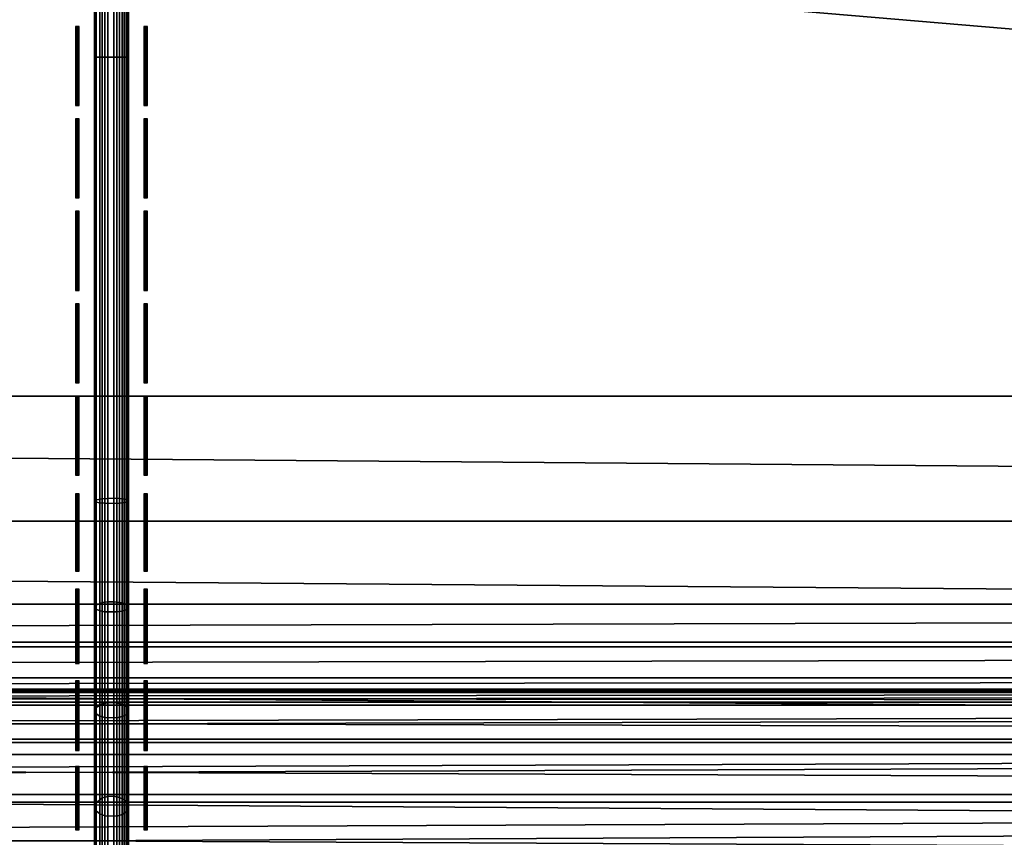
# Model space of a CAD drawing. Header units: inches. Extents: x 0 to 46, y -28.1 to 0.
# Tile 212 of 256: x 22.9 to 25.7, y -4.8 to -2.4. Entities that reach past the tile are written whole.
import ezdxf

# ---------------------------------------------------------------- set-up
doc = ezdxf.new("R2010")
doc.units = ezdxf.units.IN
doc.header["$LTSCALE"] = 0.03937
doc.header["$MEASUREMENT"] = 0
for name, color, linetype in [('A-FURN-3-ST', 151, 'Continuous'), ('A-FURN-3-ST-BK', 151, 'Continuous'), ('A-FURN-3-ST-SEAM', 250, 'Continuous'), ('A-FURN-3-STITCH', 15, 'Continuous')]:
    doc.layers.add(name, color=color, linetype=linetype)

msp = doc.modelspace()

# ---------------------------------------------------------------- meshes
at = {"layer": 'A-FURN-3-ST'}
mesh = msp.add_polyface(dxfattribs=at)
corners = [(0.25, -5.4592, 18), (45.75, -5.4592, 18), (0.25, -5.1746, 17.9626), (45.75, -5.1746, 17.9626), (0.25, -4.9094, 17.8528), (45.75, -4.9094, 17.8528), (0.25, -4.6816, 17.6781), (45.75, -4.6816, 17.6781), (0.25, -4.5068, 17.4505), (45.75, -4.5068, 17.4505), (0.25, -4.3968, 17.1854), (45.75, -4.3968, 17.1854), (0.25, -4.3592, 16.9008), (45.75, -4.3504, 5.5004), (0.25, -4.3504, 5.5004), (0.25, -4.3883, 5.3089), (45.75, -4.3883, 5.3089), (0.25, -4.4967, 5.1466), (45.75, -4.4967, 5.1466), (0.25, -4.659, 5.0381), (45.75, -4.659, 5.0381), (0.25, -4.8504, 5), (0.25, -27.51, 5), (0.125, -4.8504, 5.0335), (0.125, -27.51, 5.0335), (0.0335, -4.8504, 5.125), (0.0335, -4.5038, 5.3567), (0.125, -4.3839, 5.5004), (0.125, -4.4193, 5.3217), (0.125, -4.5204, 5.1703), (0.125, -4.6718, 5.069), (0.0335, -4.4842, 16.9008), (0.125, -4.3926, 16.9008), (0.125, -4.4292, 17.1767), (0.0335, -5.2069, 17.8418), (0.125, -5.4592, 17.9665), (0.125, -5.1833, 17.9302), (0.0335, -4.77, 17.5897), (0.125, -4.7053, 17.6544), (0.125, -4.5358, 17.4337), (0.0335, -4.615, 17.3879), (0.0335, -4.5175, 17.153), (0.125, -4.9261, 17.8238), (0.125, -26.91, 17.9665), (0.25, -26.91, 18)]
mesh.append_faces([[corners[k] for k in face] for face in [(0, 1, 2), (2, 3, 4), (4, 5, 6), (6, 7, 8), (8, 9, 10), (10, 11, 12), (12, 13, 14), (14, 13, 15), (15, 16, 17), (17, 18, 19), (19, 20, 21), (21, 22, 23), (23, 24, 25), (26, 27, 28), (28, 27, 14), (28, 14, 15), (28, 15, 29), (29, 15, 17), (29, 17, 30), (30, 17, 19), (30, 19, 23), (23, 19, 21), (23, 25, 30), (27, 31, 32), (27, 32, 14), (14, 32, 12), (31, 33, 32), (32, 33, 10), (32, 10, 12), (34, 35, 36), (37, 38, 39, 40), (40, 39, 33, 41), (35, 0, 36), (36, 0, 2), (36, 2, 42), (42, 2, 4), (42, 4, 38), (38, 4, 6), (38, 6, 39), (39, 6, 8), (39, 8, 33), (33, 8, 10), (35, 43, 0), (44, 1, 0)]])
mesh = msp.add_polyface(dxfattribs=at)
corners = [(45.875, -4.8504, 5.0335), (45.875, -27.51, 5.0335), (45.75, -4.8504, 5), (45.75, -4.3504, 5.5004), (45.875, -4.3839, 5.5004), (45.75, -4.3883, 5.3089), (45.875, -4.4193, 5.3217), (45.75, -4.4967, 5.1466), (45.875, -4.5204, 5.1703), (45.75, -4.659, 5.0381), (45.875, -4.6718, 5.069), (45.9665, -4.7068, 5.1536), (45.9665, -4.4754, 5.5003), (45.9665, -4.5038, 5.3567), (45.9665, -4.5851, 5.2349), (45.75, -4.3592, 16.9008), (45.875, -4.3926, 16.9008), (45.75, -5.4592, 18), (45.875, -5.4592, 17.9665), (45.75, -5.1746, 17.9626), (45.875, -5.1833, 17.9302), (45.75, -4.9094, 17.8528), (45.875, -4.9261, 17.8238), (45.75, -4.6816, 17.6781), (45.875, -4.7053, 17.6544), (45.75, -4.5068, 17.4505), (45.875, -4.5358, 17.4337), (45.75, -4.3968, 17.1854), (45.875, -4.4292, 17.1767), (45.9665, -4.5175, 17.153), (45.9665, -5.4592, 17.875), (45.75, -26.91, 18), (45.875, -26.91, 17.9665), (0.25, -5.1746, 17.9626), (0.25, -4.9094, 17.8528), (0.25, -4.6816, 17.6781), (0.25, -4.5068, 17.4505), (0.25, -4.3968, 17.1854), (0.25, -4.3592, 16.9008), (0.25, -4.3883, 5.3089), (0.25, -4.4967, 5.1466), (0.25, -4.659, 5.0381), (0.25, -4.8504, 5), (45.75, -27.51, 5)]
mesh.append_faces([[corners[k] for k in face] for face in [(0, 1, 2), (3, 4, 5), (5, 4, 6), (5, 6, 7), (7, 6, 8), (7, 8, 9), (9, 8, 10), (9, 10, 2), (2, 10, 0), (0, 10, 11), (12, 6, 4), (8, 6, 13, 14), (3, 15, 4), (4, 15, 16), (4, 16, 12), (17, 18, 19), (19, 18, 20), (19, 20, 21), (21, 20, 22), (21, 22, 23), (23, 22, 24), (23, 24, 25), (25, 24, 26), (25, 26, 27), (27, 26, 28), (27, 28, 15), (15, 28, 16), (16, 28, 29), (18, 30, 20), (17, 31, 18), (18, 32, 30), (33, 17, 19), (34, 19, 21), (35, 21, 23), (36, 23, 25), (37, 25, 27), (38, 27, 15), (15, 3, 38), (39, 3, 5), (40, 5, 7), (41, 7, 9), (42, 9, 2), (2, 43, 42)]])
at = {"layer": 'A-FURN-3-ST-BK'}
mesh = msp.add_polyface(dxfattribs=at)
corners = [(0.25, -5.4128, 31.5464), (45.75, -5.4128, 31.5464), (0.25, -5.2796, 31.8907), (45.75, -5.2796, 31.8907), (0.25, -5.0854, 32.2047), (45.75, -5.0854, 32.2047), (0.25, -4.8367, 32.4776), (45.75, -4.8367, 32.4776), (0.25, -4.5421, 32.7002), (45.75, -4.5421, 32.7002), (0.25, -4.2116, 32.8648), (45.75, -4.2116, 32.8648), (0.25, -3.8565, 32.9659), (45.75, -3.8565, 32.9659), (0.25, -3.4889, 33), (45.75, -0.5, 33), (0.25, -0.5, 33), (0.25, -0.3087, 32.9619), (45.75, -0.3087, 32.9619), (0.25, -0.1464, 32.8536), (45.75, -0.1464, 32.8536), (0.25, -0.0381, 32.6913), (45.75, -0.0381, 32.6913), (0.25, 0, 32.5), (45.75, 0, 5.25), (0.25, 0, 5.25), (0.25, -0.0335, 5.125), (45.75, -0.0335, 5.125), (0.25, -0.125, 5.0335), (45.75, -0.125, 5.0335), (0.25, -0.25, 5), (45.75, -4.1002, 5), (0.25, -4.1002, 5), (0.125, -0.0335, 32.5), (0.125, -0.3215, 32.931), (0.125, -0.1701, 32.8299), (0.125, -0.069, 32.6785), (0.125, -3.4889, 32.9665), (0.125, -5.2496, 31.8758), (0.125, -5.0586, 32.1845), (0.125, -4.8141, 32.4529), (0.125, -4.5245, 32.6717), (0.125, -4.1995, 32.8336), (0.125, -3.8504, 32.933), (0.125, -9.047, 18.6274), (0.25, -9.0792, 18.6366), (0.25, -9.0961, 18.4537), (0.125, -9.0627, 18.4568), (0.25, -9.0457, 18.277), (0.125, -9.0158, 18.2919), (0.25, -8.935, 18.1304), (0.125, -8.9124, 18.1552), (0.25, -8.7788, 18.0337), (0.125, -8.7667, 18.065), (0.25, -8.5982, 18), (0.1628, -0.0325, 5.1628), (0.244, -0.0451, 5.1069), (0.1878, -0.1355, 5.0367), (0.1878, -4.2147, 5.0367), (0.25, -4.2251, 5.0335), (0.2439, -4.3051, 5.1068), (0.25, -4.3166, 5.1249), (0.1629, -4.3176, 5.1627), (0.25, -4.3502, 5.2498), (0.25, -4.3592, 16.9008), (45.75, -4.3592, 16.9008), (0.25, -4.3968, 17.1854), (45.75, -4.3968, 17.1854), (0.25, -4.5068, 17.4505), (45.75, -4.5068, 17.4505), (0.25, -4.6816, 17.6781), (45.75, -4.6816, 17.6781), (0.25, -4.9094, 17.8528), (45.75, -4.9094, 17.8528), (0.25, -5.1746, 17.9626), (45.75, -5.1746, 17.9626), (0.25, -5.4592, 18), (45.75, -4.2251, 5.0335), (45.75, -4.3166, 5.1249), (45.75, -8.5982, 18), (45.75, -8.7788, 18.0337), (45.75, -8.935, 18.1304), (45.75, -9.0457, 18.277), (45.75, -9.0961, 18.4537)]
mesh.append_faces([[corners[k] for k in face] for face in [(0, 1, 2), (2, 3, 4), (4, 5, 6), (6, 7, 8), (8, 9, 10), (10, 11, 12), (12, 13, 14), (14, 15, 16), (16, 15, 17), (17, 18, 19), (19, 20, 21), (21, 22, 23), (23, 24, 25), (25, 24, 26), (26, 27, 28), (28, 29, 30), (30, 31, 32), (25, 33, 23), (34, 16, 17), (35, 17, 19), (36, 19, 21), (33, 21, 23), (16, 37, 14), (37, 12, 14), (38, 0, 2), (39, 2, 4), (40, 4, 6), (41, 6, 8), (42, 8, 10), (43, 10, 12), (0, 44, 45), (45, 44, 46), (46, 47, 48), (48, 49, 50), (50, 51, 52), (52, 53, 54), (55, 25, 26), (55, 26, 56), (56, 26, 28), (56, 28, 57), (57, 28, 30), (58, 32, 59), (58, 59, 60), (60, 59, 61), (60, 61, 62), (62, 61, 63), (64, 65, 66), (66, 67, 68), (68, 69, 70), (70, 71, 72), (72, 73, 74), (74, 75, 76), (63, 65, 64), (32, 31, 59), (59, 77, 61), (61, 78, 63), (45, 1, 0), (54, 79, 52), (52, 80, 50), (50, 81, 48), (48, 82, 46), (46, 83, 45), (76, 79, 54)]])
mesh = msp.add_polyface(dxfattribs=at)
corners = [(45.75, 0, 32.5), (45.875, -0.0335, 5.25), (45.75, 0, 5.25), (45.75, -0.5, 33), (45.875, -0.5, 32.9665), (45.75, -0.3087, 32.9619), (45.875, -0.3215, 32.931), (45.75, -0.1464, 32.8536), (45.875, -0.1701, 32.8299), (45.75, -0.0381, 32.6913), (45.875, -0.069, 32.6785), (45.75, -3.4889, 33), (45.75, -5.4128, 31.5464), (45.875, -5.3806, 31.5372), (45.75, -5.2796, 31.8907), (45.875, -5.2496, 31.8758), (45.75, -5.0854, 32.2047), (45.875, -5.0586, 32.1845), (45.75, -4.8367, 32.4776), (45.875, -4.8141, 32.4529), (45.75, -4.5421, 32.7002), (45.875, -4.5245, 32.6717), (45.75, -4.2116, 32.8648), (45.875, -4.1995, 32.8336), (45.75, -3.8565, 32.9659), (45.875, -3.8504, 32.933), (45.75, -9.0792, 18.6366), (45.75, -4.3502, 5.2498), (45.875, -4.3257, 16.9009), (45.75, -4.3592, 16.9008), (45.875, -4.3542, 17.153), (45.75, -4.3968, 17.1854), (45.875, -4.4382, 17.3924), (45.75, -4.5068, 17.4505), (45.875, -4.5733, 17.6071), (45.75, -4.6816, 17.6781), (45.8122, -0.1355, 5.0367), (45.75, -0.25, 5), (45.75, -0.125, 5.0335), (45.756, -0.0451, 5.1069), (45.75, -0.0335, 5.125), (45.8372, -0.0325, 5.1628), (45.8371, -4.3176, 5.1627), (45.75, -4.3166, 5.1249), (45.7561, -4.3051, 5.1068), (45.75, -4.2251, 5.0335), (45.8122, -4.2147, 5.0367), (45.75, -4.1002, 5), (0.25, -5.2796, 31.8907), (0.25, -5.0854, 32.2047), (0.25, -4.8367, 32.4776), (0.25, -4.5421, 32.7002), (0.25, -4.2116, 32.8648), (0.25, -3.8565, 32.9659), (0.25, -3.4889, 33), (0.25, -0.3087, 32.9619), (0.25, -0.1464, 32.8536), (0.25, -0.0381, 32.6913), (0.25, 0, 32.5), (0.25, -0.0335, 5.125), (0.25, -0.125, 5.0335), (0.25, -0.25, 5), (0.25, -4.3968, 17.1854), (0.25, -4.5068, 17.4505), (0.25, -4.6816, 17.6781), (0.25, -4.9094, 17.8528), (45.75, -4.9094, 17.8528), (0.25, -5.1746, 17.9626), (45.75, -5.1746, 17.9626), (0.25, -5.4592, 18), (45.75, -5.4592, 18), (0.25, -4.3502, 5.2498), (0.25, -4.2251, 5.0335), (0.25, -4.3166, 5.1249), (0.25, -9.0792, 18.6366), (0.25, -8.7788, 18.0337), (45.75, -8.5982, 18), (45.75, -8.7788, 18.0337), (0.25, -8.935, 18.1304), (45.75, -8.935, 18.1304), (0.25, -9.0457, 18.277), (45.75, -9.0457, 18.277), (0.25, -9.0961, 18.4537), (45.75, -9.0961, 18.4537)]
mesh.append_faces([[corners[k] for k in face] for face in [(0, 1, 2), (3, 4, 5), (5, 6, 7), (7, 8, 9), (9, 10, 0), (3, 11, 4), (12, 13, 14), (14, 15, 16), (16, 17, 18), (18, 19, 20), (20, 21, 22), (22, 23, 24), (24, 25, 11), (12, 26, 13), (27, 28, 29), (29, 30, 31), (31, 32, 33), (33, 34, 35), (36, 37, 38), (36, 38, 39), (39, 38, 40), (39, 40, 41), (41, 40, 2), (42, 27, 43), (42, 43, 44), (44, 43, 45), (44, 45, 46), (46, 45, 47), (48, 12, 14), (49, 14, 16), (50, 16, 18), (51, 18, 20), (52, 20, 22), (53, 22, 24), (54, 24, 11), (11, 3, 54), (55, 3, 5), (56, 5, 7), (57, 7, 9), (58, 9, 0), (0, 2, 58), (59, 2, 40), (60, 40, 38), (61, 38, 37), (37, 47, 61), (62, 29, 31), (63, 31, 33), (64, 33, 35), (65, 35, 66), (67, 66, 68), (69, 68, 70), (27, 29, 71), (72, 47, 45), (73, 45, 43), (71, 43, 27), (26, 12, 74), (75, 76, 77), (78, 77, 79), (80, 79, 81), (82, 81, 83), (74, 83, 26), (70, 76, 69)]])
at = {"layer": 'A-FURN-3-ST-SEAM'}
mesh = msp.add_polyface(dxfattribs=at)
corners = [(23.1405, -0.5, 33.0472), (23.1054, -0.5, 33.0459), (23.1054, -1.4963, 33.0459), (23.1405, -1.4963, 33.0472), (23.1054, -2.4926, 33.0459), (23.1405, -2.4926, 33.0472), (23.0753, -2.4926, 33.0045), (23.0801, -2.4926, 33.0217), (23.0801, -1.4963, 33.0217), (23.0753, -1.4963, 33.0045), (23.0801, -0.5, 33.0217), (23.0753, -0.5, 33.0045), (23.0769, -0.5, 32.9868), (23.0769, -1.4963, 32.9868), (23.0769, -2.4926, 32.9868), (23.1317, -2.4926, 32.9505), (23.114, -2.4926, 32.9515), (23.114, -1.4963, 32.9515), (23.1317, -1.4963, 32.9505), (23.114, -0.5, 32.9515), (23.1317, -0.5, 32.9505), (23.1622, -0.5, 32.9675), (23.1715, -0.5, 32.9826), (23.1715, -1.4963, 32.9826), (23.1622, -1.4963, 32.9675), (23.1715, -2.4926, 32.9826), (23.1622, -2.4926, 32.9675), (23.175, -2.4926, 33), (23.175, -1.4963, 33), (23.175, -0.5, 33), (23.1484, -2.4926, 32.9563), (23.1484, -1.4963, 32.9563), (23.1484, -0.5, 32.9563), (23.1679, -2.4926, 33.0255), (23.175, -3.4889, 33), (23.1679, -1.4963, 33.0255), (23.1679, -0.5, 33.0255), (23.0978, -0.5, 32.9588), (23.0978, -1.4963, 32.9588), (23.0978, -2.4926, 32.9588), (23.0905, -0.5, 33.0362), (23.0905, -1.4963, 33.0362), (23.0905, -2.4926, 33.0362), (23.1562, -0.5, 33.039), (23.1562, -1.4963, 33.039), (23.1562, -2.4926, 33.039)]
mesh.append_faces([[corners[k] for k in face] for face in [(0, 1, 2, 3), (3, 2, 4, 5), (6, 7, 8, 9), (9, 8, 10, 11), (11, 12, 13, 9), (9, 13, 14, 6), (15, 16, 17, 18), (18, 17, 19, 20), (21, 22, 23, 24), (24, 23, 25, 26), (27, 25, 28), (28, 25, 23), (28, 23, 29), (26, 30, 31, 24), (24, 31, 32, 21), (33, 34, 27), (33, 27, 35), (35, 27, 28), (35, 28, 36), (20, 32, 31, 18), (18, 31, 30, 15), (37, 19, 17, 38), (38, 17, 16, 39), (12, 37, 38, 13), (13, 38, 39, 14), (40, 10, 8, 41), (41, 8, 7, 42), (1, 40, 41, 2), (2, 41, 42, 4), (43, 0, 3, 44), (44, 3, 5, 45), (36, 43, 44, 35), (35, 44, 45, 33)]])
mesh = msp.add_polyface(dxfattribs=at)
corners = [(23.1405, -2.4926, 33.0472), (23.1054, -2.4926, 33.0459), (23.1054, -3.4889, 33.0459), (23.1405, -3.4889, 33.0472), (23.1054, -3.8036, 33.0214), (23.1405, -3.8038, 33.0227), (23.0753, -3.7972, 32.9805), (23.0801, -3.7999, 32.9975), (23.0801, -3.4889, 33.0217), (23.0753, -3.4889, 33.0045), (23.0801, -2.4926, 33.0217), (23.0753, -2.4926, 33.0045), (23.0769, -2.4926, 32.9868), (23.0769, -3.4889, 32.9868), (23.0769, -3.7945, 32.963), (23.1317, -3.7889, 32.9271), (23.114, -3.7891, 32.9281), (23.114, -3.4889, 32.9515), (23.1317, -3.4889, 32.9505), (23.114, -2.4926, 32.9515), (23.1317, -2.4926, 32.9505), (23.1622, -2.4926, 32.9675), (23.1715, -2.4926, 32.9826), (23.1715, -3.4889, 32.9826), (23.1622, -3.4889, 32.9675), (23.1715, -3.7938, 32.9589), (23.1622, -3.7915, 32.944), (23.175, -3.7964, 32.9761), (23.1715, -4.1028, 32.8852), (23.175, -3.4889, 33), (23.175, -2.4926, 33), (23.1484, -3.7898, 32.9328), (23.1484, -3.4889, 32.9563), (23.1484, -2.4926, 32.9563), (23.1679, -3.8004, 33.0013), (23.1679, -3.4889, 33.0255), (23.1679, -2.4926, 33.0255), (23.0978, -2.4926, 32.9588), (23.0978, -3.4889, 32.9588), (23.0978, -3.7902, 32.9354), (23.0905, -2.4926, 33.0362), (23.0905, -3.4889, 33.0362), (23.0905, -3.8021, 33.0118), (23.1562, -2.4926, 33.039), (23.1562, -3.4889, 33.039), (23.1562, -3.8025, 33.0146)]
mesh.append_faces([[corners[k] for k in face] for face in [(0, 1, 2, 3), (3, 2, 4, 5), (6, 7, 8, 9), (9, 8, 10, 11), (11, 12, 13, 9), (9, 13, 14, 6), (15, 16, 17, 18), (18, 17, 19, 20), (21, 22, 23, 24), (24, 23, 25, 26), (27, 28, 25), (27, 25, 29), (29, 25, 23), (29, 23, 30), (30, 23, 22), (26, 31, 32, 24), (24, 32, 33, 21), (34, 27, 35), (35, 27, 29), (35, 29, 36), (20, 33, 32, 18), (18, 32, 31, 15), (37, 19, 17, 38), (38, 17, 16, 39), (12, 37, 38, 13), (13, 38, 39, 14), (40, 10, 8, 41), (41, 8, 7, 42), (1, 40, 41, 2), (2, 41, 42, 4), (43, 0, 3, 44), (44, 3, 5, 45), (36, 43, 44, 35), (35, 44, 45, 34)]])
mesh = msp.add_polyface(dxfattribs=at)
corners = [(23.1405, -3.8038, 33.0227), (23.1054, -3.8036, 33.0214), (23.1054, -4.1224, 32.9453), (23.1405, -4.1228, 32.9465), (23.1054, -4.4333, 32.8148), (23.1405, -4.4339, 32.816), (23.0753, -4.4142, 32.7781), (23.0801, -4.4221, 32.7934), (23.0801, -4.1149, 32.9223), (23.0753, -4.1096, 32.906), (23.0801, -3.7999, 32.9975), (23.0753, -3.7972, 32.9805), (23.0769, -3.7945, 32.963), (23.0769, -4.1041, 32.8892), (23.0769, -4.406, 32.7624), (23.1317, -4.3892, 32.7302), (23.114, -4.3897, 32.7311), (23.114, -4.0932, 32.8556), (23.1317, -4.0929, 32.8546), (23.114, -3.7891, 32.9281), (23.1317, -3.7889, 32.9271), (23.1622, -3.7915, 32.944), (23.1715, -3.7938, 32.9589), (23.1715, -4.1028, 32.8852), (23.1622, -4.0982, 32.8708), (23.1715, -4.4041, 32.7587), (23.1622, -4.3971, 32.7453), (23.175, -4.4121, 32.7741), (23.175, -4.1082, 32.9017), (23.175, -3.7964, 32.9761), (23.1484, -4.3919, 32.7353), (23.1484, -4.0947, 32.8601), (23.1484, -3.7898, 32.9328), (23.1679, -4.4239, 32.7968), (23.1679, -4.1161, 32.926), (23.1679, -3.8004, 33.0013), (23.0978, -3.7902, 32.9354), (23.0978, -4.0955, 32.8625), (23.0978, -4.3931, 32.7376), (23.0905, -3.8021, 33.0118), (23.0905, -4.1194, 32.9361), (23.0905, -4.4288, 32.8062), (23.1562, -3.8025, 33.0146), (23.1562, -4.1203, 32.9388), (23.1562, -4.4301, 32.8087)]
mesh.append_faces([[corners[k] for k in face] for face in [(0, 1, 2, 3), (3, 2, 4, 5), (6, 7, 8, 9), (9, 8, 10, 11), (11, 12, 13, 9), (9, 13, 14, 6), (15, 16, 17, 18), (18, 17, 19, 20), (21, 22, 23, 24), (24, 23, 25, 26), (27, 25, 28), (28, 25, 23), (28, 23, 29), (26, 30, 31, 24), (24, 31, 32, 21), (33, 27, 34), (34, 27, 28), (34, 28, 35), (35, 28, 29), (20, 32, 31, 18), (18, 31, 30, 15), (36, 19, 17, 37), (37, 17, 16, 38), (12, 36, 37, 13), (13, 37, 38, 14), (39, 10, 8, 40), (40, 8, 7, 41), (1, 39, 40, 2), (2, 40, 41, 4), (42, 0, 3, 43), (43, 3, 5, 44), (35, 42, 43, 34), (34, 43, 44, 33)]])
mesh = msp.add_polyface(dxfattribs=at)
corners = [(23.1405, -4.4339, 32.816), (23.1054, -4.4333, 32.8148), (23.1054, -4.7221, 32.6323), (23.1405, -4.7229, 32.6333), (23.1054, -4.9765, 32.4041), (23.1405, -4.9774, 32.405), (23.0753, -4.9464, 32.3757), (23.0801, -4.9589, 32.3875), (23.0801, -4.7075, 32.613), (23.0753, -4.6972, 32.5993), (23.0801, -4.4221, 32.7934), (23.0753, -4.4142, 32.7781), (23.0769, -4.406, 32.7624), (23.0769, -4.6865, 32.5852), (23.0769, -4.9336, 32.3636), (23.1317, -4.9071, 32.3386), (23.114, -4.9079, 32.3393), (23.114, -4.6652, 32.557), (23.1317, -4.6646, 32.5562), (23.114, -4.3897, 32.7311), (23.1317, -4.3892, 32.7302), (23.1622, -4.3971, 32.7453), (23.1715, -4.4041, 32.7587), (23.1715, -4.684, 32.5818), (23.1622, -4.6749, 32.5698), (23.1715, -4.9305, 32.3607), (23.1622, -4.9195, 32.3503), (23.175, -4.9432, 32.3726), (23.175, -4.6945, 32.5957), (23.175, -4.4121, 32.7741), (23.1484, -4.9114, 32.3426), (23.1484, -4.6681, 32.5608), (23.1484, -4.3919, 32.7353), (23.1679, -4.9617, 32.3902), (23.1679, -4.7098, 32.6161), (23.1679, -4.4239, 32.7968), (23.0978, -4.3931, 32.7376), (23.0978, -4.6696, 32.5628), (23.0978, -4.9132, 32.3444), (23.0905, -4.4288, 32.8062), (23.0905, -4.7163, 32.6245), (23.0905, -4.9695, 32.3975), (23.1562, -4.4301, 32.8087), (23.1562, -4.718, 32.6268), (23.1562, -4.9715, 32.3994)]
mesh.append_faces([[corners[k] for k in face] for face in [(0, 1, 2, 3), (3, 2, 4, 5), (6, 7, 8, 9), (9, 8, 10, 11), (11, 12, 13, 9), (9, 13, 14, 6), (15, 16, 17, 18), (18, 17, 19, 20), (21, 22, 23, 24), (24, 23, 25, 26), (27, 25, 28), (28, 25, 23), (28, 23, 29), (29, 23, 22), (26, 30, 31, 24), (24, 31, 32, 21), (33, 27, 34), (34, 27, 28), (34, 28, 35), (35, 28, 29), (20, 32, 31, 18), (18, 31, 30, 15), (36, 19, 17, 37), (37, 17, 16, 38), (12, 36, 37, 13), (13, 37, 38, 14), (39, 10, 8, 40), (40, 8, 7, 41), (1, 39, 40, 2), (2, 40, 41, 4), (42, 0, 3, 43), (43, 3, 5, 44), (35, 42, 43, 34), (34, 43, 44, 33)]])
at = {"layer": 'A-FURN-3-STITCH'}
mesh = msp.add_polymesh((7, 4), dxfattribs=at)
for k, corner in enumerate([(23.0194, -2.6345, 32.9993), (23.0221, -2.6345, 32.9992), (23.0273, -2.6345, 32.9992), (23.0299, -2.6345, 32.9993), (23.0194, -2.5962, 33.0072), (23.0221, -2.5962, 33.0117), (23.0273, -2.5962, 33.0117), (23.0299, -2.5962, 33.0072), (23.0194, -2.5574, 33.0121), (23.0221, -2.5574, 33.0166), (23.0273, -2.5574, 33.0166), (23.0299, -2.5574, 33.0121), (23.0194, -2.5184, 33.0139), (23.0221, -2.5184, 33.0184), (23.0273, -2.5184, 33.0184), (23.0299, -2.5184, 33.0139), (23.0194, -2.4793, 33.0127), (23.0221, -2.4793, 33.0172), (23.0273, -2.4793, 33.0172), (23.0299, -2.4793, 33.0127), (23.0194, -2.4404, 33.0084), (23.0221, -2.4404, 33.0129), (23.0273, -2.4404, 33.0129), (23.0299, -2.4404, 33.0084), (23.0194, -2.402, 33.0011), (23.0221, -2.402, 33.0011), (23.0273, -2.402, 33.0011), (23.0299, -2.402, 33.0011)]):
    mesh.set_mesh_vertex(divmod(k, 4), corner)
mesh = msp.add_polymesh((7, 4), dxfattribs=at)
for k, corner in enumerate([(23.2201, -2.6345, 32.9993), (23.2227, -2.6345, 32.9992), (23.2279, -2.6345, 32.9992), (23.2306, -2.6345, 32.9993), (23.2201, -2.5962, 33.0072), (23.2227, -2.5962, 33.0117), (23.2279, -2.5962, 33.0117), (23.2306, -2.5962, 33.0072), (23.2201, -2.5574, 33.0121), (23.2227, -2.5574, 33.0166), (23.2279, -2.5574, 33.0166), (23.2306, -2.5574, 33.0121), (23.2201, -2.5184, 33.0139), (23.2227, -2.5184, 33.0184), (23.2279, -2.5184, 33.0184), (23.2306, -2.5184, 33.0139), (23.2201, -2.4793, 33.0127), (23.2227, -2.4793, 33.0172), (23.2279, -2.4793, 33.0172), (23.2306, -2.4793, 33.0127), (23.2201, -2.4404, 33.0084), (23.2227, -2.4404, 33.0129), (23.2279, -2.4404, 33.0129), (23.2306, -2.4404, 33.0084), (23.2201, -2.402, 33.0011), (23.2227, -2.402, 33.0011), (23.2279, -2.402, 33.0011), (23.2306, -2.402, 33.0011)]):
    mesh.set_mesh_vertex(divmod(k, 4), corner)
mesh = msp.add_polymesh((7, 4), dxfattribs=at)
for k, corner in enumerate([(23.0194, -2.9062, 32.9993), (23.0221, -2.9062, 32.9992), (23.0273, -2.9062, 32.9992), (23.0299, -2.9062, 32.9993), (23.0194, -2.8679, 33.0072), (23.0221, -2.868, 33.0117), (23.0273, -2.868, 33.0117), (23.0299, -2.8679, 33.0072), (23.0194, -2.8291, 33.0121), (23.0221, -2.8292, 33.0166), (23.0273, -2.8292, 33.0166), (23.0299, -2.8291, 33.0121), (23.0194, -2.7901, 33.0139), (23.0221, -2.7901, 33.0184), (23.0273, -2.7901, 33.0184), (23.0299, -2.7901, 33.0139), (23.0194, -2.751, 33.0127), (23.0221, -2.751, 33.0172), (23.0273, -2.751, 33.0172), (23.0299, -2.751, 33.0127), (23.0194, -2.7121, 33.0084), (23.0221, -2.7122, 33.0129), (23.0273, -2.7122, 33.0129), (23.0299, -2.7121, 33.0084), (23.0194, -2.6737, 33.0011), (23.0221, -2.6737, 33.0011), (23.0273, -2.6737, 33.0011), (23.0299, -2.6737, 33.0011)]):
    mesh.set_mesh_vertex(divmod(k, 4), corner)
mesh = msp.add_polymesh((7, 4), dxfattribs=at)
for k, corner in enumerate([(23.2201, -2.9062, 32.9993), (23.2227, -2.9062, 32.9992), (23.2279, -2.9062, 32.9992), (23.2306, -2.9062, 32.9993), (23.2201, -2.8679, 33.0072), (23.2227, -2.868, 33.0117), (23.2279, -2.868, 33.0117), (23.2306, -2.8679, 33.0072), (23.2201, -2.8291, 33.0121), (23.2227, -2.8292, 33.0166), (23.2279, -2.8292, 33.0166), (23.2306, -2.8291, 33.0121), (23.2201, -2.7901, 33.0139), (23.2227, -2.7901, 33.0184), (23.2279, -2.7901, 33.0184), (23.2306, -2.7901, 33.0139), (23.2201, -2.751, 33.0127), (23.2227, -2.751, 33.0172), (23.2279, -2.751, 33.0172), (23.2306, -2.751, 33.0127), (23.2201, -2.7121, 33.0084), (23.2227, -2.7122, 33.0129), (23.2279, -2.7122, 33.0129), (23.2306, -2.7121, 33.0084), (23.2201, -2.6737, 33.0011), (23.2227, -2.6737, 33.0011), (23.2279, -2.6737, 33.0011), (23.2306, -2.6737, 33.0011)]):
    mesh.set_mesh_vertex(divmod(k, 4), corner)
mesh = msp.add_polymesh((7, 4), dxfattribs=at)
for k, corner in enumerate([(23.0194, -3.1779, 32.9993), (23.0221, -3.1779, 32.9992), (23.0273, -3.1779, 32.9992), (23.0299, -3.1779, 32.9993), (23.0194, -3.1396, 33.0072), (23.0221, -3.1397, 33.0117), (23.0273, -3.1397, 33.0117), (23.0299, -3.1396, 33.0072), (23.0194, -3.1008, 33.0121), (23.0221, -3.1009, 33.0166), (23.0273, -3.1009, 33.0166), (23.0299, -3.1008, 33.0121), (23.0194, -3.0618, 33.0139), (23.0221, -3.0618, 33.0184), (23.0273, -3.0618, 33.0184), (23.0299, -3.0618, 33.0139), (23.0194, -3.0227, 33.0127), (23.0221, -3.0227, 33.0172), (23.0273, -3.0227, 33.0172), (23.0299, -3.0227, 33.0127), (23.0194, -2.9838, 33.0084), (23.0221, -2.9839, 33.0129), (23.0273, -2.9839, 33.0129), (23.0299, -2.9838, 33.0084), (23.0194, -2.9454, 33.0011), (23.0221, -2.9454, 33.0011), (23.0273, -2.9454, 33.0011), (23.0299, -2.9454, 33.0011)]):
    mesh.set_mesh_vertex(divmod(k, 4), corner)
mesh = msp.add_polymesh((7, 4), dxfattribs=at)
for k, corner in enumerate([(23.2201, -3.1779, 32.9993), (23.2227, -3.1779, 32.9992), (23.2279, -3.1779, 32.9992), (23.2306, -3.1779, 32.9993), (23.2201, -3.1396, 33.0072), (23.2227, -3.1397, 33.0117), (23.2279, -3.1397, 33.0117), (23.2306, -3.1396, 33.0072), (23.2201, -3.1008, 33.0121), (23.2227, -3.1009, 33.0166), (23.2279, -3.1009, 33.0166), (23.2306, -3.1008, 33.0121), (23.2201, -3.0618, 33.0139), (23.2227, -3.0618, 33.0184), (23.2279, -3.0618, 33.0184), (23.2306, -3.0618, 33.0139), (23.2201, -3.0227, 33.0127), (23.2227, -3.0227, 33.0172), (23.2279, -3.0227, 33.0172), (23.2306, -3.0227, 33.0127), (23.2201, -2.9838, 33.0084), (23.2227, -2.9839, 33.0129), (23.2279, -2.9839, 33.0129), (23.2306, -2.9838, 33.0084), (23.2201, -2.9454, 33.0011), (23.2227, -2.9454, 33.0011), (23.2279, -2.9454, 33.0011), (23.2306, -2.9454, 33.0011)]):
    mesh.set_mesh_vertex(divmod(k, 4), corner)
mesh = msp.add_polymesh((7, 4), dxfattribs=at)
for k, corner in enumerate([(23.0194, -3.4497, 32.9993), (23.0221, -3.4497, 32.9992), (23.0273, -3.4497, 32.9992), (23.0299, -3.4497, 32.9993), (23.0194, -3.4114, 33.0072), (23.0221, -3.4114, 33.0117), (23.0273, -3.4114, 33.0117), (23.0299, -3.4114, 33.0072), (23.0194, -3.3726, 33.0121), (23.0221, -3.3726, 33.0166), (23.0273, -3.3726, 33.0166), (23.0299, -3.3726, 33.0121), (23.0194, -3.3335, 33.0139), (23.0221, -3.3335, 33.0184), (23.0273, -3.3335, 33.0184), (23.0299, -3.3335, 33.0139), (23.0194, -3.2944, 33.0127), (23.0221, -3.2945, 33.0172), (23.0273, -3.2945, 33.0172), (23.0299, -3.2944, 33.0127), (23.0194, -3.2556, 33.0084), (23.0221, -3.2556, 33.0129), (23.0273, -3.2556, 33.0129), (23.0299, -3.2556, 33.0084), (23.0194, -3.2172, 33.0011), (23.0221, -3.2172, 33.0011), (23.0273, -3.2172, 33.0011), (23.0299, -3.2172, 33.0011)]):
    mesh.set_mesh_vertex(divmod(k, 4), corner)
mesh = msp.add_polymesh((7, 4), dxfattribs=at)
for k, corner in enumerate([(23.2201, -3.4497, 32.9993), (23.2227, -3.4497, 32.9992), (23.2279, -3.4497, 32.9992), (23.2306, -3.4497, 32.9993), (23.2201, -3.4114, 33.0072), (23.2227, -3.4114, 33.0117), (23.2279, -3.4114, 33.0117), (23.2306, -3.4114, 33.0072), (23.2201, -3.3726, 33.0121), (23.2227, -3.3726, 33.0166), (23.2279, -3.3726, 33.0166), (23.2306, -3.3726, 33.0121), (23.2201, -3.3335, 33.0139), (23.2227, -3.3335, 33.0184), (23.2279, -3.3335, 33.0184), (23.2306, -3.3335, 33.0139), (23.2201, -3.2944, 33.0127), (23.2227, -3.2945, 33.0172), (23.2279, -3.2945, 33.0172), (23.2306, -3.2944, 33.0127), (23.2201, -3.2556, 33.0084), (23.2227, -3.2556, 33.0129), (23.2279, -3.2556, 33.0129), (23.2306, -3.2556, 33.0084), (23.2201, -3.2172, 33.0011), (23.2227, -3.2172, 33.0011), (23.2279, -3.2172, 33.0011), (23.2306, -3.2172, 33.0011)]):
    mesh.set_mesh_vertex(divmod(k, 4), corner)
mesh = msp.add_polymesh((7, 4), dxfattribs=at)
for k, corner in enumerate([(23.0194, -3.7209, 32.9857), (23.0221, -3.7209, 32.9856), (23.0273, -3.7209, 32.9856), (23.0299, -3.7209, 32.9857), (23.0194, -3.6831, 32.9958), (23.0221, -3.6834, 33.0003), (23.0273, -3.6834, 33.0003), (23.0299, -3.6831, 32.9958), (23.0194, -3.6447, 33.003), (23.0221, -3.645, 33.0075), (23.0273, -3.645, 33.0075), (23.0299, -3.6447, 33.003), (23.0194, -3.6058, 33.0071), (23.0221, -3.6061, 33.0116), (23.0273, -3.6061, 33.0116), (23.0299, -3.6058, 33.0071), (23.0194, -3.5667, 33.0081), (23.0221, -3.567, 33.0126), (23.0273, -3.567, 33.0126), (23.0299, -3.5667, 33.0081), (23.0194, -3.5276, 33.0061), (23.0221, -3.5279, 33.0106), (23.0273, -3.5279, 33.0106), (23.0299, -3.5276, 33.0061), (23.0194, -3.4889, 33.0011), (23.0221, -3.4889, 33.0011), (23.0273, -3.4889, 33.0011), (23.0299, -3.4889, 33.0011)]):
    mesh.set_mesh_vertex(divmod(k, 4), corner)
mesh = msp.add_polymesh((7, 4), dxfattribs=at)
for k, corner in enumerate([(23.2201, -3.7209, 32.9857), (23.2227, -3.7209, 32.9856), (23.2279, -3.7209, 32.9856), (23.2306, -3.7209, 32.9857), (23.2201, -3.6831, 32.9958), (23.2227, -3.6834, 33.0003), (23.2279, -3.6834, 33.0003), (23.2306, -3.6831, 32.9958), (23.2201, -3.6447, 33.003), (23.2227, -3.645, 33.0075), (23.2279, -3.645, 33.0075), (23.2306, -3.6447, 33.003), (23.2201, -3.6058, 33.0071), (23.2227, -3.6061, 33.0116), (23.2279, -3.6061, 33.0116), (23.2306, -3.6058, 33.0071), (23.2201, -3.5667, 33.0081), (23.2227, -3.567, 33.0126), (23.2279, -3.567, 33.0126), (23.2306, -3.5667, 33.0081), (23.2201, -3.5276, 33.0061), (23.2227, -3.5279, 33.0106), (23.2279, -3.5279, 33.0106), (23.2306, -3.5276, 33.0061), (23.2201, -3.4889, 33.0011), (23.2227, -3.4889, 33.0011), (23.2279, -3.4889, 33.0011), (23.2306, -3.4889, 33.0011)]):
    mesh.set_mesh_vertex(divmod(k, 4), corner)
mesh = msp.add_polymesh((7, 4), dxfattribs=at)
for k, corner in enumerate([(23.0194, -4.003, 32.9319), (23.0221, -4.003, 32.9319), (23.0273, -4.003, 32.9319), (23.0299, -4.003, 32.9319), (23.0194, -3.9671, 32.9474), (23.0221, -3.968, 32.9518), (23.0273, -3.968, 32.9518), (23.0299, -3.9671, 32.9474), (23.0194, -3.9301, 32.96), (23.0221, -3.931, 32.9644), (23.0273, -3.931, 32.9644), (23.0299, -3.9301, 32.96), (23.0194, -3.8922, 32.9696), (23.0221, -3.8931, 32.974), (23.0273, -3.8931, 32.974), (23.0299, -3.8922, 32.9696), (23.0194, -3.8536, 32.9763), (23.0221, -3.8546, 32.9807), (23.0273, -3.8546, 32.9807), (23.0299, -3.8536, 32.9763), (23.0194, -3.8147, 32.9799), (23.0221, -3.8156, 32.9843), (23.0273, -3.8156, 32.9843), (23.0299, -3.8147, 32.9799), (23.0194, -3.7756, 32.9804), (23.0221, -3.7756, 32.9805), (23.0273, -3.7756, 32.9805), (23.0299, -3.7756, 32.9804)]):
    mesh.set_mesh_vertex(divmod(k, 4), corner)
mesh = msp.add_polymesh((7, 4), dxfattribs=at)
for k, corner in enumerate([(23.2201, -4.003, 32.9319), (23.2227, -4.003, 32.9319), (23.2279, -4.003, 32.9319), (23.2306, -4.003, 32.9319), (23.2201, -3.9671, 32.9474), (23.2227, -3.968, 32.9518), (23.2279, -3.968, 32.9518), (23.2306, -3.9671, 32.9474), (23.2201, -3.9301, 32.96), (23.2227, -3.931, 32.9644), (23.2279, -3.931, 32.9644), (23.2306, -3.9301, 32.96), (23.2201, -3.8922, 32.9696), (23.2227, -3.8931, 32.974), (23.2279, -3.8931, 32.974), (23.2306, -3.8922, 32.9696), (23.2201, -3.8536, 32.9763), (23.2227, -3.8546, 32.9807), (23.2279, -3.8546, 32.9807), (23.2306, -3.8536, 32.9763), (23.2201, -3.8147, 32.9799), (23.2227, -3.8156, 32.9843), (23.2279, -3.8156, 32.9843), (23.2306, -3.8147, 32.9799), (23.2201, -3.7756, 32.9804), (23.2227, -3.7756, 32.9805), (23.2279, -3.7756, 32.9805), (23.2306, -3.7756, 32.9804)]):
    mesh.set_mesh_vertex(divmod(k, 4), corner)
mesh = msp.add_polymesh((7, 4), dxfattribs=at)
for k, corner in enumerate([(23.0194, -4.2745, 32.8383), (23.0221, -4.2745, 32.8383), (23.0273, -4.2745, 32.8383), (23.0299, -4.2745, 32.8383), (23.0194, -4.2412, 32.8588), (23.0221, -4.2428, 32.863), (23.0273, -4.2428, 32.863), (23.0299, -4.2412, 32.8588), (23.0194, -4.2064, 32.8765), (23.0221, -4.2079, 32.8808), (23.0273, -4.2079, 32.8808), (23.0299, -4.2064, 32.8765), (23.0194, -4.1702, 32.8915), (23.0221, -4.1718, 32.8957), (23.0273, -4.1718, 32.8957), (23.0299, -4.1702, 32.8915), (23.0194, -4.1331, 32.9036), (23.0221, -4.1346, 32.9078), (23.0273, -4.1346, 32.9078), (23.0299, -4.1331, 32.9036), (23.0194, -4.095, 32.9128), (23.0221, -4.0966, 32.917), (23.0273, -4.0966, 32.917), (23.0299, -4.095, 32.9128), (23.0194, -4.0564, 32.9189), (23.0221, -4.0564, 32.919), (23.0273, -4.0564, 32.919), (23.0299, -4.0564, 32.9189)]):
    mesh.set_mesh_vertex(divmod(k, 4), corner)
mesh = msp.add_polymesh((7, 4), dxfattribs=at)
for k, corner in enumerate([(23.2201, -4.2745, 32.8383), (23.2227, -4.2745, 32.8383), (23.2279, -4.2745, 32.8383), (23.2306, -4.2745, 32.8383), (23.2201, -4.2412, 32.8588), (23.2227, -4.2428, 32.863), (23.2279, -4.2428, 32.863), (23.2306, -4.2412, 32.8588), (23.2201, -4.2064, 32.8765), (23.2227, -4.2079, 32.8808), (23.2279, -4.2079, 32.8808), (23.2306, -4.2064, 32.8765), (23.2201, -4.1702, 32.8915), (23.2227, -4.1718, 32.8957), (23.2279, -4.1718, 32.8957), (23.2306, -4.1702, 32.8915), (23.2201, -4.1331, 32.9036), (23.2227, -4.1346, 32.9078), (23.2279, -4.1346, 32.9078), (23.2306, -4.1331, 32.9036), (23.2201, -4.095, 32.9128), (23.2227, -4.0966, 32.917), (23.2279, -4.0966, 32.917), (23.2306, -4.095, 32.9128), (23.2201, -4.0564, 32.9189), (23.2227, -4.0564, 32.919), (23.2279, -4.0564, 32.919), (23.2306, -4.0564, 32.9189)]):
    mesh.set_mesh_vertex(divmod(k, 4), corner)
mesh = msp.add_polymesh((7, 4), dxfattribs=at)
for k, corner in enumerate([(23.0194, -4.5298, 32.7068), (23.0221, -4.5298, 32.7068), (23.0273, -4.5298, 32.7068), (23.0299, -4.5298, 32.7068), (23.0194, -4.4998, 32.7318), (23.0221, -4.5019, 32.7358), (23.0273, -4.5019, 32.7358), (23.0299, -4.4998, 32.7318), (23.0194, -4.4678, 32.7544), (23.0221, -4.47, 32.7583), (23.0273, -4.47, 32.7583), (23.0299, -4.4678, 32.7544), (23.0194, -4.4342, 32.7744), (23.0221, -4.4364, 32.7783), (23.0273, -4.4364, 32.7783), (23.0299, -4.4342, 32.7744), (23.0194, -4.3992, 32.7917), (23.0221, -4.4013, 32.7956), (23.0273, -4.4013, 32.7956), (23.0299, -4.3992, 32.7917), (23.0194, -4.3629, 32.8062), (23.0221, -4.365, 32.8101), (23.0273, -4.365, 32.8101), (23.0299, -4.3629, 32.8062), (23.0194, -4.3255, 32.8178), (23.0221, -4.3256, 32.8178), (23.0273, -4.3256, 32.8178), (23.0299, -4.3255, 32.8178)]):
    mesh.set_mesh_vertex(divmod(k, 4), corner)
mesh = msp.add_polymesh((7, 4), dxfattribs=at)
for k, corner in enumerate([(23.2201, -4.5298, 32.7068), (23.2227, -4.5298, 32.7068), (23.2279, -4.5298, 32.7068), (23.2306, -4.5298, 32.7068), (23.2201, -4.4998, 32.7318), (23.2227, -4.5019, 32.7358), (23.2279, -4.5019, 32.7358), (23.2306, -4.4998, 32.7318), (23.2201, -4.4678, 32.7544), (23.2227, -4.47, 32.7583), (23.2279, -4.47, 32.7583), (23.2306, -4.4678, 32.7544), (23.2201, -4.4342, 32.7744), (23.2227, -4.4364, 32.7783), (23.2279, -4.4364, 32.7783), (23.2306, -4.4342, 32.7744), (23.2201, -4.3992, 32.7917), (23.2227, -4.4013, 32.7956), (23.2279, -4.4013, 32.7956), (23.2306, -4.3992, 32.7917), (23.2201, -4.3629, 32.8062), (23.2227, -4.365, 32.8101), (23.2279, -4.365, 32.8101), (23.2306, -4.3629, 32.8062), (23.2201, -4.3255, 32.8178), (23.2227, -4.3256, 32.8178), (23.2279, -4.3256, 32.8178), (23.2306, -4.3255, 32.8178)]):
    mesh.set_mesh_vertex(divmod(k, 4), corner)
mesh = msp.add_polymesh((7, 4), dxfattribs=at)
for k, corner in enumerate([(23.0194, -4.7637, 32.54), (23.0221, -4.7636, 32.54), (23.0273, -4.7636, 32.54), (23.0299, -4.7637, 32.54), (23.0194, -4.7375, 32.5691), (23.0221, -4.7402, 32.5727), (23.0273, -4.7402, 32.5727), (23.0299, -4.7375, 32.5691), (23.0194, -4.7091, 32.596), (23.0221, -4.7118, 32.5996), (23.0273, -4.7118, 32.5996), (23.0299, -4.7091, 32.596), (23.0194, -4.6787, 32.6206), (23.0221, -4.6814, 32.6242), (23.0273, -4.6814, 32.6242), (23.0299, -4.6787, 32.6206), (23.0194, -4.6465, 32.6427), (23.0221, -4.6492, 32.6464), (23.0273, -4.6492, 32.6464), (23.0299, -4.6465, 32.6427), (23.0194, -4.6127, 32.6623), (23.0221, -4.6154, 32.6659), (23.0273, -4.6154, 32.6659), (23.0299, -4.6127, 32.6623), (23.0194, -4.5774, 32.6791), (23.0221, -4.5774, 32.6792), (23.0273, -4.5774, 32.6792), (23.0299, -4.5774, 32.6791)]):
    mesh.set_mesh_vertex(divmod(k, 4), corner)
mesh = msp.add_polymesh((7, 4), dxfattribs=at)
for k, corner in enumerate([(23.2201, -4.7637, 32.54), (23.2227, -4.7636, 32.54), (23.2279, -4.7636, 32.54), (23.2306, -4.7637, 32.54), (23.2201, -4.7375, 32.5691), (23.2227, -4.7402, 32.5727), (23.2279, -4.7402, 32.5727), (23.2306, -4.7375, 32.5691), (23.2201, -4.7091, 32.596), (23.2227, -4.7118, 32.5996), (23.2279, -4.7118, 32.5996), (23.2306, -4.7091, 32.596), (23.2201, -4.6787, 32.6206), (23.2227, -4.6814, 32.6242), (23.2279, -4.6814, 32.6242), (23.2306, -4.6787, 32.6206), (23.2201, -4.6465, 32.6427), (23.2227, -4.6492, 32.6464), (23.2279, -4.6492, 32.6464), (23.2306, -4.6465, 32.6427), (23.2201, -4.6127, 32.6623), (23.2227, -4.6154, 32.6659), (23.2279, -4.6154, 32.6659), (23.2306, -4.6127, 32.6623), (23.2201, -4.5774, 32.6791), (23.2227, -4.5774, 32.6792), (23.2279, -4.5774, 32.6792), (23.2306, -4.5774, 32.6791)]):
    mesh.set_mesh_vertex(divmod(k, 4), corner)

doc.saveas('drawing.dxf')
